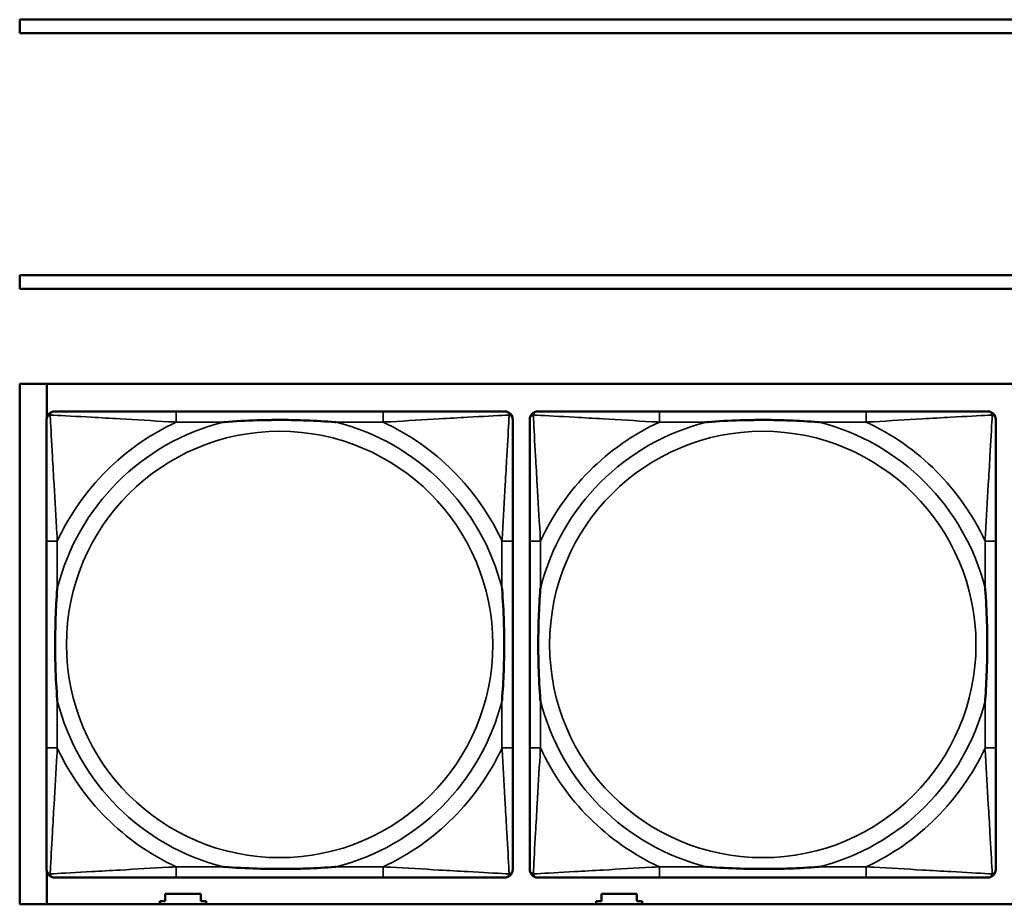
# Model space of a CAD drawing. Header units: inches. Extents: x -32 to 29.2, y -14.4 to 22.6.
# Tile 16 of 256: x -27.8 to -26.4, y -4.2 to -2.9. Entities that reach past the tile are written whole.
import ezdxf

# ---------------------------------------------------------------- set-up
doc = ezdxf.new("R2010")
doc.units = ezdxf.units.IN
doc.header["$MEASUREMENT"] = 0
doc.layers.add('Visible (ANSI)', color=7, linetype='Continuous', lineweight=50)
doc.layers.add('Visible Narrow (ANSI)', color=7, linetype='Continuous', lineweight=35)

msp = doc.modelspace()

# ---------------------------------------------------------------- linework, layer by layer
at = {"layer": 'Visible (ANSI)'}
for p, q in [((-27.8004, -2.938), (-27.8004, -2.918)), ((-27.8004, -2.918), (-16.8129, -2.918)), ((-16.8129, -2.938), (-27.8004, -2.938)), ((-27.8004, -3.3134), (-27.8004, -3.2934)), ((-27.8004, -3.2934), (-16.8129, -3.2934)), ((-16.8129, -3.3134), (-27.8004, -3.3134)), ((-27.8004, -4.218), (-27.8004, -3.4534)), ((-27.8004, -3.4534), (-5.0254, -3.4534)), ((-27.7604, -3.5023), (-27.7604, -3.4534)), ((-27.2664, -3.4937), (-27.5703, -3.4937)), ((-26.5564, -3.4937), (-26.8603, -3.4937)), ((-27.7608, -3.6842), (-27.7608, -3.9882)), ((-27.0758, -3.9882), (-27.0758, -3.6842)), ((-27.0508, -3.6842), (-27.0508, -3.9882)), ((-26.3658, -3.9882), (-26.3658, -3.6842)), ((-27.7604, -4.218), (-27.7604, -4.1701)), ((-27.5703, -4.1787), (-27.2664, -4.1787)), ((-26.8603, -4.1787), (-26.5564, -4.1787)), ((-27.5864, -4.2136), (-27.5864, -4.2026)), ((-27.5864, -4.2026), (-27.5344, -4.2026)), ((-27.5344, -4.2026), (-27.5344, -4.2136)), ((-26.9454, -4.2136), (-26.9454, -4.2026)), ((-26.9454, -4.2026), (-26.8934, -4.2026)), ((-26.8934, -4.2026), (-26.8934, -4.2136)), ((-5.0254, -4.218), (-27.8004, -4.218)), ((-27.5944, -4.218), (-27.5944, -4.2136)), ((-27.5944, -4.2136), (-27.5864, -4.2136)), ((-27.5344, -4.2136), (-27.5264, -4.2136)), ((-27.5264, -4.2136), (-27.5264, -4.218)), ((-26.9534, -4.218), (-26.9534, -4.2136)), ((-26.9534, -4.2136), (-26.9454, -4.2136)), ((-26.8934, -4.2136), (-26.8854, -4.2136)), ((-26.8854, -4.2136), (-26.8854, -4.218))]:
    msp.add_line(p, q, dxfattribs=at)
for centre, start, end in [((-27.749, -3.5055), 90, 180), ((-27.0876, -3.5055), 0, 90), ((-27.039, -3.5055), 90, 180), ((-26.3776, -3.5055), 0, 90), ((-27.749, -4.1669), 180, 270), ((-27.0876, -4.1669), 270, 360), ((-27.039, -4.1669), 180, 270), ((-26.3776, -4.1669), 270, 360)]:
    msp.add_arc(centre, 0.0118, start, end, dxfattribs=at)
for points, knots in [([(-27.5703, -3.4937), (-27.5739, -3.4937), (-27.5774, -3.4937), (-27.581, -3.4937), (-27.6143, -3.4937), (-27.648, -3.4937), (-27.6788, -3.4937), (-27.7058, -3.4937), (-27.7313, -3.4937), (-27.7447, -3.4937), (-27.7464, -3.4937), (-27.7478, -3.4937), (-27.749, -3.4937)], [0, 0, 0, 0, 0.0272471, 0.0272471, 0.0272471, 0.2790553, 0.2790553, 0.2790553, 0.4988354, 0.4988354, 0.4988354, 0.5252205, 0.5252205, 0.5252205, 0.5252205]), ([(-27.0876, -3.4937), (-27.1025, -3.4937), (-27.1441, -3.4937), (-27.1848, -3.4937), (-27.2113, -3.4937), (-27.2391, -3.4937), (-27.2664, -3.4937)], [-0.5252205, -0.5252205, -0.5252205, -0.5252205, -0.20743, -0.20743, -0.20743, 0, 0, 0, 0]), ([(-26.8603, -3.4937), (-26.8639, -3.4937), (-26.8674, -3.4937), (-26.871, -3.4937), (-26.9043, -3.4937), (-26.938, -3.4937), (-26.9688, -3.4937), (-26.9958, -3.4937), (-27.0213, -3.4937), (-27.0347, -3.4937), (-27.0364, -3.4937), (-27.0378, -3.4937), (-27.039, -3.4937)], [0, 0, 0, 0, 0.0272471, 0.0272471, 0.0272471, 0.2790553, 0.2790553, 0.2790553, 0.4988354, 0.4988354, 0.4988354, 0.5252205, 0.5252205, 0.5252205, 0.5252205]), ([(-26.3776, -3.4937), (-26.3925, -3.4937), (-26.4341, -3.4937), (-26.4748, -3.4937), (-26.5013, -3.4937), (-26.5291, -3.4937), (-26.5564, -3.4937)], [-0.5252205, -0.5252205, -0.5252205, -0.5252205, -0.20743, -0.20743, -0.20743, 0, 0, 0, 0]), ([(-27.7608, -3.5055), (-27.7608, -3.5204), (-27.7608, -3.562), (-27.7608, -3.6026), (-27.7608, -3.6291), (-27.7608, -3.657), (-27.7608, -3.6842)], [-0.5252205, -0.5252205, -0.5252205, -0.5252205, -0.20743, -0.20743, -0.20743, 0, 0, 0, 0]), ([(-27.5011, -3.5094), (-27.5006, -3.5094), (-27.5002, -3.5094), (-27.4837, -3.5081), (-27.4676, -3.5073), (-27.4447, -3.5065), (-27.438, -3.5064), (-27.4288, -3.5063), (-27.4263, -3.5063), (-27.4223, -3.5063), (-27.4206, -3.5062), (-27.4175, -3.5062), (-27.416, -3.5062), (-27.4124, -3.5063), (-27.4104, -3.5063), (-27.4042, -3.5063), (-27.4001, -3.5064), (-27.3903, -3.5066), (-27.3847, -3.5068), (-27.365, -3.5075), (-27.3509, -3.5083), (-27.3364, -3.5094), (-27.336, -3.5094), (-27.3356, -3.5094)], [-0.416114, -0.416114, -0.416114, -0.416114, -0.4127691, -0.4127691, -0.2896446, -0.2896446, -0.2388934, -0.2388934, -0.2201881, -0.2201881, -0.2080204, -0.2080204, -0.196499, -0.196499, -0.1809939, -0.1809939, -0.149741, -0.149741, -0.1073162, -0.1073162, 0, 0, 0.0033356, 0.0033356, 0.0033356, 0.0033356]), ([(-27.0758, -3.6842), (-27.0758, -3.6807), (-27.0758, -3.6771), (-27.0758, -3.6735), (-27.0758, -3.6403), (-27.0758, -3.6066), (-27.0758, -3.5757), (-27.0758, -3.5488), (-27.0758, -3.5232), (-27.0758, -3.5098), (-27.0758, -3.5082), (-27.0758, -3.5067), (-27.0758, -3.5055)], [0, 0, 0, 0, 0.0272471, 0.0272471, 0.0272471, 0.2790553, 0.2790553, 0.2790553, 0.4988354, 0.4988354, 0.4988354, 0.5252205, 0.5252205, 0.5252205, 0.5252205]), ([(-27.0508, -3.5055), (-27.0508, -3.5204), (-27.0508, -3.562), (-27.0508, -3.6026), (-27.0508, -3.6291), (-27.0508, -3.657), (-27.0508, -3.6842)], [-0.5252205, -0.5252205, -0.5252205, -0.5252205, -0.20743, -0.20743, -0.20743, 0, 0, 0, 0]), ([(-26.7911, -3.5094), (-26.7906, -3.5094), (-26.7902, -3.5094), (-26.7737, -3.5081), (-26.7576, -3.5073), (-26.7347, -3.5065), (-26.728, -3.5064), (-26.7188, -3.5063), (-26.7163, -3.5063), (-26.7123, -3.5063), (-26.7106, -3.5062), (-26.7075, -3.5062), (-26.706, -3.5062), (-26.7024, -3.5063), (-26.7004, -3.5063), (-26.6942, -3.5063), (-26.6901, -3.5064), (-26.6803, -3.5066), (-26.6747, -3.5068), (-26.655, -3.5075), (-26.6409, -3.5083), (-26.6264, -3.5094), (-26.626, -3.5094), (-26.6256, -3.5094)], [-0.416114, -0.416114, -0.416114, -0.416114, -0.4127691, -0.4127691, -0.2896446, -0.2896446, -0.2388934, -0.2388934, -0.2201881, -0.2201881, -0.2080204, -0.2080204, -0.196499, -0.196499, -0.1809939, -0.1809939, -0.149741, -0.149741, -0.1073162, -0.1073162, 0, 0, 0.0033356, 0.0033356, 0.0033356, 0.0033356]), ([(-26.3658, -3.6842), (-26.3658, -3.6807), (-26.3658, -3.6771), (-26.3658, -3.6735), (-26.3658, -3.6403), (-26.3658, -3.6066), (-26.3658, -3.5757), (-26.3658, -3.5488), (-26.3658, -3.5232), (-26.3658, -3.5098), (-26.3658, -3.5082), (-26.3658, -3.5067), (-26.3658, -3.5055)], [0, 0, 0, 0, 0.0272471, 0.0272471, 0.0272471, 0.2790553, 0.2790553, 0.2790553, 0.4988354, 0.4988354, 0.4988354, 0.5252205, 0.5252205, 0.5252205, 0.5252205]), ([(-27.7451, -3.9189), (-27.7451, -3.9185), (-27.7452, -3.9181), (-27.7464, -3.9016), (-27.7473, -3.8855), (-27.748, -3.8625), (-27.7481, -3.8558), (-27.7482, -3.8467), (-27.7482, -3.8442), (-27.7483, -3.8401), (-27.7483, -3.8385), (-27.7483, -3.8354), (-27.7483, -3.8339), (-27.7483, -3.8303), (-27.7482, -3.8282), (-27.7482, -3.8221), (-27.7481, -3.8179), (-27.7479, -3.8082), (-27.7478, -3.8026), (-27.747, -3.7828), (-27.7462, -3.7688), (-27.7452, -3.7543), (-27.7451, -3.7539), (-27.7451, -3.7534)], [-0.416114, -0.416114, -0.416114, -0.416114, -0.4127691, -0.4127691, -0.2896446, -0.2896446, -0.2388934, -0.2388934, -0.2201881, -0.2201881, -0.2080204, -0.2080204, -0.196499, -0.196499, -0.1809939, -0.1809939, -0.149741, -0.149741, -0.1073162, -0.1073162, 0, 0, 0.0033356, 0.0033356, 0.0033356, 0.0033356]), ([(-27.0916, -3.7534), (-27.0915, -3.7539), (-27.0915, -3.7543), (-27.0902, -3.7708), (-27.0894, -3.7869), (-27.0887, -3.8098), (-27.0885, -3.8165), (-27.0884, -3.8257), (-27.0884, -3.8282), (-27.0884, -3.8323), (-27.0884, -3.8339), (-27.0884, -3.837), (-27.0884, -3.8385), (-27.0884, -3.8421), (-27.0884, -3.8441), (-27.0885, -3.8503), (-27.0885, -3.8544), (-27.0887, -3.8642), (-27.0889, -3.8698), (-27.0896, -3.8895), (-27.0904, -3.9036), (-27.0915, -3.9181), (-27.0915, -3.9185), (-27.0916, -3.9189)], [-0.416114, -0.416114, -0.416114, -0.416114, -0.4127691, -0.4127691, -0.2896446, -0.2896446, -0.2388934, -0.2388934, -0.2201881, -0.2201881, -0.2080204, -0.2080204, -0.196499, -0.196499, -0.1809939, -0.1809939, -0.149741, -0.149741, -0.1073162, -0.1073162, 0, 0, 0.0033356, 0.0033356, 0.0033356, 0.0033356]), ([(-27.0351, -3.9189), (-27.0351, -3.9185), (-27.0352, -3.9181), (-27.0364, -3.9016), (-27.0373, -3.8855), (-27.038, -3.8625), (-27.0381, -3.8558), (-27.0382, -3.8467), (-27.0382, -3.8442), (-27.0383, -3.8401), (-27.0383, -3.8385), (-27.0383, -3.8354), (-27.0383, -3.8339), (-27.0383, -3.8303), (-27.0382, -3.8282), (-27.0382, -3.8221), (-27.0381, -3.8179), (-27.0379, -3.8082), (-27.0378, -3.8026), (-27.037, -3.7828), (-27.0362, -3.7688), (-27.0352, -3.7543), (-27.0351, -3.7539), (-27.0351, -3.7534)], [-0.416114, -0.416114, -0.416114, -0.416114, -0.4127691, -0.4127691, -0.2896446, -0.2896446, -0.2388934, -0.2388934, -0.2201881, -0.2201881, -0.2080204, -0.2080204, -0.196499, -0.196499, -0.1809939, -0.1809939, -0.149741, -0.149741, -0.1073162, -0.1073162, 0, 0, 0.0033356, 0.0033356, 0.0033356, 0.0033356]), ([(-26.3816, -3.7534), (-26.3815, -3.7539), (-26.3815, -3.7543), (-26.3802, -3.7708), (-26.3794, -3.7869), (-26.3787, -3.8098), (-26.3785, -3.8165), (-26.3784, -3.8257), (-26.3784, -3.8282), (-26.3784, -3.8323), (-26.3784, -3.8339), (-26.3784, -3.837), (-26.3784, -3.8385), (-26.3784, -3.8421), (-26.3784, -3.8441), (-26.3785, -3.8503), (-26.3785, -3.8544), (-26.3787, -3.8642), (-26.3789, -3.8698), (-26.3796, -3.8895), (-26.3804, -3.9036), (-26.3815, -3.9181), (-26.3815, -3.9185), (-26.3816, -3.9189)], [-0.416114, -0.416114, -0.416114, -0.416114, -0.4127691, -0.4127691, -0.2896446, -0.2896446, -0.2388934, -0.2388934, -0.2201881, -0.2201881, -0.2080204, -0.2080204, -0.196499, -0.196499, -0.1809939, -0.1809939, -0.149741, -0.149741, -0.1073162, -0.1073162, 0, 0, 0.0033356, 0.0033356, 0.0033356, 0.0033356]), ([(-27.7608, -3.9882), (-27.7608, -4.0154), (-27.7608, -4.0432), (-27.7608, -4.0698), (-27.7608, -4.1104), (-27.7608, -4.152), (-27.7608, -4.1669)], [3.9382945, 3.9382945, 3.9382945, 3.9382945, 4.1457245, 4.1457245, 4.1457245, 4.463515, 4.463515, 4.463515, 4.463515]), ([(-27.0758, -4.1669), (-27.0758, -4.152), (-27.0758, -4.1104), (-27.0758, -4.0698), (-27.0758, -4.0432), (-27.0758, -4.0154), (-27.0758, -3.9882)], [-0.5252205, -0.5252205, -0.5252205, -0.5252205, -0.20743, -0.20743, -0.20743, 0, 0, 0, 0]), ([(-27.0508, -3.9882), (-27.0508, -4.0154), (-27.0508, -4.0432), (-27.0508, -4.0698), (-27.0508, -4.1104), (-27.0508, -4.152), (-27.0508, -4.1669)], [3.9382945, 3.9382945, 3.9382945, 3.9382945, 4.1457245, 4.1457245, 4.1457245, 4.463515, 4.463515, 4.463515, 4.463515]), ([(-26.3658, -4.1669), (-26.3658, -4.152), (-26.3658, -4.1104), (-26.3658, -4.0698), (-26.3658, -4.0432), (-26.3658, -4.0154), (-26.3658, -3.9882)], [-0.5252205, -0.5252205, -0.5252205, -0.5252205, -0.20743, -0.20743, -0.20743, 0, 0, 0, 0]), ([(-27.3356, -4.163), (-27.336, -4.163), (-27.3364, -4.163), (-27.3509, -4.1641), (-27.365, -4.1649), (-27.3847, -4.1656), (-27.3903, -4.1658), (-27.4001, -4.166), (-27.4042, -4.1661), (-27.4104, -4.1661), (-27.4124, -4.1661), (-27.416, -4.1661), (-27.4175, -4.1661), (-27.4206, -4.1661), (-27.4223, -4.1661), (-27.4263, -4.1661), (-27.4288, -4.1661), (-27.438, -4.166), (-27.4447, -4.1658), (-27.4676, -4.1651), (-27.4837, -4.1643), (-27.5002, -4.163), (-27.5006, -4.163), (-27.5011, -4.163)], [-0.4149464, -0.4149464, -0.4149464, -0.4149464, -0.41162, -0.41162, -0.3046026, -0.3046026, -0.2622958, -0.2622958, -0.23113, -0.23113, -0.215668, -0.215668, -0.2041787, -0.2041787, -0.1920448, -0.1920448, -0.1733916, -0.1733916, -0.1227817, -0.1227817, 0, 0, 0.0033356, 0.0033356, 0.0033356, 0.0033356]), ([(-26.6256, -4.163), (-26.626, -4.163), (-26.6264, -4.163), (-26.6409, -4.1641), (-26.655, -4.1649), (-26.6747, -4.1656), (-26.6803, -4.1658), (-26.6901, -4.166), (-26.6942, -4.1661), (-26.7004, -4.1661), (-26.7024, -4.1661), (-26.706, -4.1661), (-26.7075, -4.1661), (-26.7106, -4.1661), (-26.7123, -4.1661), (-26.7163, -4.1661), (-26.7188, -4.1661), (-26.728, -4.166), (-26.7347, -4.1658), (-26.7576, -4.1651), (-26.7737, -4.1643), (-26.7902, -4.163), (-26.7906, -4.163), (-26.7911, -4.163)], [-0.4149464, -0.4149464, -0.4149464, -0.4149464, -0.41162, -0.41162, -0.3046026, -0.3046026, -0.2622958, -0.2622958, -0.23113, -0.23113, -0.215668, -0.215668, -0.2041787, -0.2041787, -0.1920448, -0.1920448, -0.1733916, -0.1733916, -0.1227817, -0.1227817, 0, 0, 0.0033356, 0.0033356, 0.0033356, 0.0033356]), ([(-27.749, -4.1787), (-27.7341, -4.1787), (-27.6925, -4.1787), (-27.6519, -4.1787), (-27.6254, -4.1787), (-27.5975, -4.1787), (-27.5703, -4.1787)], [-0.5252205, -0.5252205, -0.5252205, -0.5252205, -0.20743, -0.20743, -0.20743, 0, 0, 0, 0]), ([(-27.2664, -4.1787), (-27.2391, -4.1787), (-27.2113, -4.1787), (-27.1848, -4.1787), (-27.1441, -4.1787), (-27.1025, -4.1787), (-27.0876, -4.1787)], [3.9382945, 3.9382945, 3.9382945, 3.9382945, 4.1457245, 4.1457245, 4.1457245, 4.463515, 4.463515, 4.463515, 4.463515]), ([(-27.039, -4.1787), (-27.0241, -4.1787), (-26.9825, -4.1787), (-26.9419, -4.1787), (-26.9154, -4.1787), (-26.8875, -4.1787), (-26.8603, -4.1787)], [-0.5252205, -0.5252205, -0.5252205, -0.5252205, -0.20743, -0.20743, -0.20743, 0, 0, 0, 0]), ([(-26.5564, -4.1787), (-26.5291, -4.1787), (-26.5013, -4.1787), (-26.4748, -4.1787), (-26.4341, -4.1787), (-26.3925, -4.1787), (-26.3776, -4.1787)], [3.9382945, 3.9382945, 3.9382945, 3.9382945, 4.1457245, 4.1457245, 4.1457245, 4.463515, 4.463515, 4.463515, 4.463515])]:
    msp.add_open_spline(points, degree=3, knots=knots, dxfattribs=at)
at = {"layer": 'Visible Narrow (ANSI)'}
for p, q in [((-27.5703, -3.4937), (-27.5703, -3.5094)), ((-27.2664, -3.4937), (-27.2664, -3.5094)), ((-26.8603, -3.4937), (-26.8603, -3.5094)), ((-26.5564, -3.4937), (-26.5564, -3.5094)), ((-27.5703, -3.5094), (-27.5011, -3.5094)), ((-27.3356, -3.5094), (-27.2664, -3.5094)), ((-26.8603, -3.5094), (-26.7911, -3.5094)), ((-26.6256, -3.5094), (-26.5564, -3.5094)), ((-27.7451, -3.6842), (-27.7608, -3.6842)), ((-27.7451, -3.7534), (-27.7451, -3.6842)), ((-27.0758, -3.6842), (-27.0916, -3.6842)), ((-27.0916, -3.6842), (-27.0916, -3.7534)), ((-27.0351, -3.6842), (-27.0508, -3.6842)), ((-27.0351, -3.7534), (-27.0351, -3.6842)), ((-26.3658, -3.6842), (-26.3816, -3.6842)), ((-26.3816, -3.6842), (-26.3816, -3.7534)), ((-27.7451, -3.9882), (-27.7451, -3.9189)), ((-27.0916, -3.9189), (-27.0916, -3.9882)), ((-27.0351, -3.9882), (-27.0351, -3.9189)), ((-26.3816, -3.9189), (-26.3816, -3.9882)), ((-27.7451, -3.9882), (-27.7608, -3.9882)), ((-27.0758, -3.9882), (-27.0916, -3.9882)), ((-27.0351, -3.9882), (-27.0508, -3.9882)), ((-26.3658, -3.9882), (-26.3816, -3.9882)), ((-27.5703, -4.163), (-27.5703, -4.1787)), ((-27.5011, -4.163), (-27.5703, -4.163)), ((-27.2664, -4.163), (-27.3356, -4.163)), ((-27.2664, -4.163), (-27.2664, -4.1787)), ((-26.8603, -4.163), (-26.8603, -4.1787)), ((-26.7911, -4.163), (-26.8603, -4.163)), ((-26.5564, -4.163), (-26.6256, -4.163)), ((-26.5564, -4.163), (-26.5564, -4.1787))]:
    msp.add_line(p, q, dxfattribs=at)
for centre in [(-27.4183, -3.8362), (-26.7083, -3.8362)]:
    msp.add_circle(centre, 0.3133, dxfattribs=at)
for centre, radius, start, end in [((-27.4183, -3.8362), 0.3371, 104.2103, 165.7897), ((-27.4183, -3.8362), 0.3604, 114.9407, 155.0593), ((-27.4183, -3.8362), 0.3371, 14.2103, 75.7897), ((-27.4183, -3.8362), 0.3604, 24.9407, 65.0593), ((-26.7083, -3.8362), 0.3371, 104.2103, 165.7897), ((-26.7083, -3.8362), 0.3604, 114.9407, 155.0593), ((-26.7083, -3.8362), 0.3371, 14.2103, 75.7897), ((-26.7083, -3.8362), 0.3604, 24.9407, 65.0593), ((-27.4183, -3.8362), 0.3371, 194.2103, 255.7897), ((-27.4183, -3.8362), 0.3371, 284.2103, 345.7897), ((-26.7083, -3.8362), 0.3371, 194.2103, 255.7897), ((-26.7083, -3.8362), 0.3371, 284.2103, 345.7897), ((-27.4183, -3.8362), 0.3604, 204.9407, 245.0593), ((-27.4183, -3.8362), 0.3604, 294.9407, 335.0593), ((-26.7083, -3.8362), 0.3604, 204.9407, 245.0593), ((-26.7083, -3.8362), 0.3604, 294.9407, 335.0593)]:
    msp.add_arc(centre, radius, start, end, dxfattribs=at)
for points, knots in [([(-27.7608, -3.5055), (-27.7608, -3.5049), (-27.7608, -3.5043), (-27.7605, -3.5033), (-27.7604, -3.5029), (-27.76, -3.5022), (-27.7599, -3.502), (-27.7596, -3.5016), (-27.7595, -3.5015), (-27.7592, -3.5011), (-27.7589, -3.5008), (-27.7582, -3.5002), (-27.7577, -3.4999), (-27.7567, -3.4993), (-27.7561, -3.4991), (-27.7556, -3.499)], [-0.02627331, -0.02627331, -0.02627331, -0.02627331, -0.02158775, -0.02158775, -0.01736415, -0.01736415, -0.0147244, -0.0147244, -0.01307456, -0.01307456, -0.00977487, -0.00977487, -0.00449537, -0.00449537, 0.00012419, 0.00012419, 0.00012419, 0.00012419]), ([(-27.7556, -3.499), (-27.7554, -3.4984), (-27.7552, -3.4978), (-27.7546, -3.4968), (-27.7543, -3.4963), (-27.7537, -3.4956), (-27.7534, -3.4953), (-27.753, -3.495), (-27.7529, -3.4949), (-27.7525, -3.4946), (-27.7523, -3.4945), (-27.7516, -3.4942), (-27.7512, -3.494), (-27.7502, -3.4937), (-27.7496, -3.4937), (-27.749, -3.4937)], [-0.00012419, -0.00012419, -0.00012419, -0.00012419, 0.00449537, 0.00449537, 0.00977487, 0.00977487, 0.01307456, 0.01307456, 0.0147244, 0.0147244, 0.01736415, 0.01736415, 0.02158775, 0.02158775, 0.02627331, 0.02627331, 0.02627331, 0.02627331]), ([(-27.7451, -3.6842), (-27.7453, -3.6805), (-27.7455, -3.6767), (-27.747, -3.6494), (-27.7485, -3.6252), (-27.7507, -3.5873), (-27.7515, -3.5733), (-27.7535, -3.538), (-27.7546, -3.5179), (-27.7554, -3.5025), (-27.7555, -3.5007), (-27.7556, -3.499)], [0, 0, 0, 0, 0.0278591, 0.0278591, 0.201273, 0.201273, 0.3066357, 0.3066357, 0.475216, 0.475216, 0.5007189, 0.5007189, 0.5007189, 0.5007189]), ([(-27.7556, -3.499), (-27.7539, -3.499), (-27.752, -3.4991), (-27.7366, -3.5), (-27.7165, -3.501), (-27.6812, -3.503), (-27.6672, -3.5038), (-27.6293, -3.5061), (-27.6052, -3.5075), (-27.5778, -3.509), (-27.574, -3.5092), (-27.5703, -3.5094)], [-0.5007189, -0.5007189, -0.5007189, -0.5007189, -0.475216, -0.475216, -0.3066357, -0.3066357, -0.201273, -0.201273, -0.0278591, -0.0278591, 0, 0, 0, 0]), ([(-27.2664, -3.5094), (-27.2626, -3.5092), (-27.2588, -3.509), (-27.2315, -3.5075), (-27.2073, -3.5061), (-27.1695, -3.5038), (-27.1554, -3.503), (-27.1202, -3.501), (-27.1001, -3.5), (-27.0846, -3.4991), (-27.0828, -3.499), (-27.0811, -3.499)], [0, 0, 0, 0, 0.0278591, 0.0278591, 0.201273, 0.201273, 0.3066357, 0.3066357, 0.475216, 0.475216, 0.5007189, 0.5007189, 0.5007189, 0.5007189]), ([(-27.0811, -3.499), (-27.0812, -3.5007), (-27.0813, -3.5025), (-27.0821, -3.5179), (-27.0832, -3.538), (-27.0852, -3.5733), (-27.086, -3.5873), (-27.0882, -3.6252), (-27.0896, -3.6494), (-27.0911, -3.6767), (-27.0914, -3.6805), (-27.0916, -3.6842)], [-0.5007189, -0.5007189, -0.5007189, -0.5007189, -0.475216, -0.475216, -0.3066357, -0.3066357, -0.201273, -0.201273, -0.0278591, -0.0278591, 0, 0, 0, 0]), ([(-27.0876, -3.4937), (-27.087, -3.4937), (-27.0864, -3.4937), (-27.0855, -3.494), (-27.085, -3.4942), (-27.0844, -3.4945), (-27.0841, -3.4946), (-27.0838, -3.4949), (-27.0836, -3.495), (-27.0832, -3.4953), (-27.083, -3.4956), (-27.0823, -3.4963), (-27.082, -3.4968), (-27.0815, -3.4978), (-27.0813, -3.4984), (-27.0811, -3.499)], [-0.02627331, -0.02627331, -0.02627331, -0.02627331, -0.02158775, -0.02158775, -0.01736415, -0.01736415, -0.0147244, -0.0147244, -0.01307456, -0.01307456, -0.00977487, -0.00977487, -0.00449537, -0.00449537, 0.00012419, 0.00012419, 0.00012419, 0.00012419]), ([(-27.0811, -3.499), (-27.0805, -3.4991), (-27.08, -3.4993), (-27.0789, -3.4999), (-27.0784, -3.5002), (-27.0777, -3.5008), (-27.0775, -3.5011), (-27.0771, -3.5015), (-27.077, -3.5016), (-27.0768, -3.502), (-27.0766, -3.5022), (-27.0763, -3.5029), (-27.0761, -3.5033), (-27.0759, -3.5043), (-27.0758, -3.5049), (-27.0758, -3.5055)], [-0.00012419, -0.00012419, -0.00012419, -0.00012419, 0.00449537, 0.00449537, 0.00977487, 0.00977487, 0.01307456, 0.01307456, 0.0147244, 0.0147244, 0.01736415, 0.01736415, 0.02158775, 0.02158775, 0.02627331, 0.02627331, 0.02627331, 0.02627331]), ([(-27.0508, -3.5055), (-27.0508, -3.5049), (-27.0508, -3.5043), (-27.0505, -3.5033), (-27.0504, -3.5029), (-27.05, -3.5022), (-27.0499, -3.502), (-27.0496, -3.5016), (-27.0495, -3.5015), (-27.0492, -3.5011), (-27.0489, -3.5008), (-27.0482, -3.5002), (-27.0477, -3.4999), (-27.0467, -3.4993), (-27.0461, -3.4991), (-27.0456, -3.499)], [-0.02627331, -0.02627331, -0.02627331, -0.02627331, -0.02158775, -0.02158775, -0.01736415, -0.01736415, -0.0147244, -0.0147244, -0.01307456, -0.01307456, -0.00977487, -0.00977487, -0.00449537, -0.00449537, 0.00012419, 0.00012419, 0.00012419, 0.00012419]), ([(-27.0456, -3.499), (-27.0454, -3.4984), (-27.0452, -3.4978), (-27.0446, -3.4968), (-27.0443, -3.4963), (-27.0437, -3.4956), (-27.0434, -3.4953), (-27.043, -3.495), (-27.0429, -3.4949), (-27.0425, -3.4946), (-27.0423, -3.4945), (-27.0416, -3.4942), (-27.0412, -3.494), (-27.0402, -3.4937), (-27.0396, -3.4937), (-27.039, -3.4937)], [-0.00012419, -0.00012419, -0.00012419, -0.00012419, 0.00449537, 0.00449537, 0.00977487, 0.00977487, 0.01307456, 0.01307456, 0.0147244, 0.0147244, 0.01736415, 0.01736415, 0.02158775, 0.02158775, 0.02627331, 0.02627331, 0.02627331, 0.02627331]), ([(-27.0351, -3.6842), (-27.0353, -3.6805), (-27.0355, -3.6767), (-27.037, -3.6494), (-27.0385, -3.6252), (-27.0407, -3.5873), (-27.0415, -3.5733), (-27.0435, -3.538), (-27.0446, -3.5179), (-27.0454, -3.5025), (-27.0455, -3.5007), (-27.0456, -3.499)], [0, 0, 0, 0, 0.0278591, 0.0278591, 0.201273, 0.201273, 0.3066357, 0.3066357, 0.475216, 0.475216, 0.5007189, 0.5007189, 0.5007189, 0.5007189]), ([(-27.0456, -3.499), (-27.0439, -3.499), (-27.042, -3.4991), (-27.0266, -3.5), (-27.0065, -3.501), (-26.9712, -3.503), (-26.9572, -3.5038), (-26.9193, -3.5061), (-26.8952, -3.5075), (-26.8678, -3.509), (-26.864, -3.5092), (-26.8603, -3.5094)], [-0.5007189, -0.5007189, -0.5007189, -0.5007189, -0.475216, -0.475216, -0.3066357, -0.3066357, -0.201273, -0.201273, -0.0278591, -0.0278591, 0, 0, 0, 0]), ([(-26.5564, -3.5094), (-26.5526, -3.5092), (-26.5488, -3.509), (-26.5215, -3.5075), (-26.4973, -3.5061), (-26.4595, -3.5038), (-26.4454, -3.503), (-26.4102, -3.501), (-26.3901, -3.5), (-26.3746, -3.4991), (-26.3728, -3.499), (-26.3711, -3.499)], [0, 0, 0, 0, 0.0278591, 0.0278591, 0.201273, 0.201273, 0.3066357, 0.3066357, 0.475216, 0.475216, 0.5007189, 0.5007189, 0.5007189, 0.5007189]), ([(-26.3711, -3.499), (-26.3712, -3.5007), (-26.3713, -3.5025), (-26.3721, -3.5179), (-26.3732, -3.538), (-26.3752, -3.5733), (-26.376, -3.5873), (-26.3782, -3.6252), (-26.3796, -3.6494), (-26.3811, -3.6767), (-26.3814, -3.6805), (-26.3816, -3.6842)], [-0.5007189, -0.5007189, -0.5007189, -0.5007189, -0.475216, -0.475216, -0.3066357, -0.3066357, -0.201273, -0.201273, -0.0278591, -0.0278591, 0, 0, 0, 0]), ([(-26.3776, -3.4937), (-26.377, -3.4937), (-26.3764, -3.4937), (-26.3755, -3.494), (-26.375, -3.4942), (-26.3744, -3.4945), (-26.3741, -3.4946), (-26.3738, -3.4949), (-26.3736, -3.495), (-26.3732, -3.4953), (-26.373, -3.4956), (-26.3723, -3.4963), (-26.372, -3.4968), (-26.3715, -3.4978), (-26.3713, -3.4984), (-26.3711, -3.499)], [-0.02627331, -0.02627331, -0.02627331, -0.02627331, -0.02158775, -0.02158775, -0.01736415, -0.01736415, -0.0147244, -0.0147244, -0.01307456, -0.01307456, -0.00977487, -0.00977487, -0.00449537, -0.00449537, 0.00012419, 0.00012419, 0.00012419, 0.00012419]), ([(-26.3711, -3.499), (-26.3705, -3.4991), (-26.37, -3.4993), (-26.3689, -3.4999), (-26.3684, -3.5002), (-26.3677, -3.5008), (-26.3675, -3.5011), (-26.3671, -3.5015), (-26.367, -3.5016), (-26.3668, -3.502), (-26.3666, -3.5022), (-26.3663, -3.5029), (-26.3661, -3.5033), (-26.3659, -3.5043), (-26.3658, -3.5049), (-26.3658, -3.5055)], [-0.00012419, -0.00012419, -0.00012419, -0.00012419, 0.00449537, 0.00449537, 0.00977487, 0.00977487, 0.01307456, 0.01307456, 0.0147244, 0.0147244, 0.01736415, 0.01736415, 0.02158775, 0.02158775, 0.02627331, 0.02627331, 0.02627331, 0.02627331]), ([(-27.7556, -4.1734), (-27.7555, -4.1717), (-27.7554, -4.1699), (-27.7546, -4.1545), (-27.7535, -4.1343), (-27.7515, -4.0991), (-27.7507, -4.0851), (-27.7485, -4.0472), (-27.747, -4.023), (-27.7455, -3.9957), (-27.7453, -3.9919), (-27.7451, -3.9882)], [-4.4390134, -4.4390134, -4.4390134, -4.4390134, -4.4135105, -4.4135105, -4.2449302, -4.2449302, -4.1395675, -4.1395675, -3.9661536, -3.9661536, -3.9382945, -3.9382945, -3.9382945, -3.9382945]), ([(-27.0916, -3.9882), (-27.0914, -3.9919), (-27.0911, -3.9957), (-27.0896, -4.023), (-27.0882, -4.0472), (-27.086, -4.0851), (-27.0852, -4.0991), (-27.0832, -4.1343), (-27.0821, -4.1545), (-27.0813, -4.1699), (-27.0812, -4.1717), (-27.0811, -4.1734)], [0, 0, 0, 0, 0.0278591, 0.0278591, 0.201273, 0.201273, 0.3066357, 0.3066357, 0.475216, 0.475216, 0.5007189, 0.5007189, 0.5007189, 0.5007189]), ([(-27.0456, -4.1734), (-27.0455, -4.1717), (-27.0454, -4.1699), (-27.0446, -4.1545), (-27.0435, -4.1343), (-27.0415, -4.0991), (-27.0407, -4.0851), (-27.0385, -4.0472), (-27.037, -4.023), (-27.0355, -3.9957), (-27.0353, -3.9919), (-27.0351, -3.9882)], [-4.4390134, -4.4390134, -4.4390134, -4.4390134, -4.4135105, -4.4135105, -4.2449302, -4.2449302, -4.1395675, -4.1395675, -3.9661536, -3.9661536, -3.9382945, -3.9382945, -3.9382945, -3.9382945]), ([(-26.3816, -3.9882), (-26.3814, -3.9919), (-26.3811, -3.9957), (-26.3796, -4.023), (-26.3782, -4.0472), (-26.376, -4.0851), (-26.3752, -4.0991), (-26.3732, -4.1343), (-26.3721, -4.1545), (-26.3713, -4.1699), (-26.3712, -4.1717), (-26.3711, -4.1734)], [0, 0, 0, 0, 0.0278591, 0.0278591, 0.201273, 0.201273, 0.3066357, 0.3066357, 0.475216, 0.475216, 0.5007189, 0.5007189, 0.5007189, 0.5007189]), ([(-27.7556, -4.1734), (-27.7561, -4.1732), (-27.7567, -4.173), (-27.7577, -4.1725), (-27.7582, -4.1722), (-27.7589, -4.1716), (-27.7592, -4.1713), (-27.7595, -4.1709), (-27.7596, -4.1708), (-27.7599, -4.1704), (-27.76, -4.1701), (-27.7604, -4.1695), (-27.7605, -4.1691), (-27.7608, -4.1681), (-27.7608, -4.1675), (-27.7608, -4.1669)], [-0.00012419, -0.00012419, -0.00012419, -0.00012419, 0.00449537, 0.00449537, 0.00977487, 0.00977487, 0.01307456, 0.01307456, 0.0147244, 0.0147244, 0.01736415, 0.01736415, 0.02158775, 0.02158775, 0.02627331, 0.02627331, 0.02627331, 0.02627331]), ([(-27.5703, -4.163), (-27.574, -4.1632), (-27.5778, -4.1634), (-27.6052, -4.1649), (-27.6293, -4.1663), (-27.6672, -4.1685), (-27.6812, -4.1693), (-27.7165, -4.1713), (-27.7366, -4.1724), (-27.752, -4.1732), (-27.7539, -4.1733), (-27.7556, -4.1734)], [0, 0, 0, 0, 0.0278591, 0.0278591, 0.201273, 0.201273, 0.3066357, 0.3066357, 0.475216, 0.475216, 0.5007189, 0.5007189, 0.5007189, 0.5007189]), ([(-27.0811, -4.1734), (-27.0828, -4.1733), (-27.0846, -4.1732), (-27.1001, -4.1724), (-27.1202, -4.1713), (-27.1554, -4.1693), (-27.1695, -4.1685), (-27.2073, -4.1663), (-27.2315, -4.1649), (-27.2588, -4.1634), (-27.2626, -4.1632), (-27.2664, -4.163)], [-4.4390134, -4.4390134, -4.4390134, -4.4390134, -4.4135105, -4.4135105, -4.2449302, -4.2449302, -4.1395675, -4.1395675, -3.9661536, -3.9661536, -3.9382945, -3.9382945, -3.9382945, -3.9382945]), ([(-27.0758, -4.1669), (-27.0758, -4.1675), (-27.0759, -4.1681), (-27.0761, -4.1691), (-27.0763, -4.1695), (-27.0766, -4.1701), (-27.0768, -4.1704), (-27.077, -4.1708), (-27.0771, -4.1709), (-27.0775, -4.1713), (-27.0777, -4.1716), (-27.0784, -4.1722), (-27.0789, -4.1725), (-27.08, -4.173), (-27.0805, -4.1732), (-27.0811, -4.1734)], [-0.02627331, -0.02627331, -0.02627331, -0.02627331, -0.02158775, -0.02158775, -0.01736415, -0.01736415, -0.0147244, -0.0147244, -0.01307456, -0.01307456, -0.00977487, -0.00977487, -0.00449537, -0.00449537, 0.00012419, 0.00012419, 0.00012419, 0.00012419]), ([(-27.0456, -4.1734), (-27.0461, -4.1732), (-27.0467, -4.173), (-27.0477, -4.1725), (-27.0482, -4.1722), (-27.0489, -4.1716), (-27.0492, -4.1713), (-27.0495, -4.1709), (-27.0496, -4.1708), (-27.0499, -4.1704), (-27.05, -4.1701), (-27.0504, -4.1695), (-27.0505, -4.1691), (-27.0508, -4.1681), (-27.0508, -4.1675), (-27.0508, -4.1669)], [-0.00012419, -0.00012419, -0.00012419, -0.00012419, 0.00449537, 0.00449537, 0.00977487, 0.00977487, 0.01307456, 0.01307456, 0.0147244, 0.0147244, 0.01736415, 0.01736415, 0.02158775, 0.02158775, 0.02627331, 0.02627331, 0.02627331, 0.02627331]), ([(-26.8603, -4.163), (-26.864, -4.1632), (-26.8678, -4.1634), (-26.8952, -4.1649), (-26.9193, -4.1663), (-26.9572, -4.1685), (-26.9712, -4.1693), (-27.0065, -4.1713), (-27.0266, -4.1724), (-27.042, -4.1732), (-27.0439, -4.1733), (-27.0456, -4.1734)], [0, 0, 0, 0, 0.0278591, 0.0278591, 0.201273, 0.201273, 0.3066357, 0.3066357, 0.475216, 0.475216, 0.5007189, 0.5007189, 0.5007189, 0.5007189]), ([(-26.3711, -4.1734), (-26.3728, -4.1733), (-26.3746, -4.1732), (-26.3901, -4.1724), (-26.4102, -4.1713), (-26.4454, -4.1693), (-26.4595, -4.1685), (-26.4973, -4.1663), (-26.5215, -4.1649), (-26.5488, -4.1634), (-26.5526, -4.1632), (-26.5564, -4.163)], [-4.4390134, -4.4390134, -4.4390134, -4.4390134, -4.4135105, -4.4135105, -4.2449302, -4.2449302, -4.1395675, -4.1395675, -3.9661536, -3.9661536, -3.9382945, -3.9382945, -3.9382945, -3.9382945]), ([(-26.3658, -4.1669), (-26.3658, -4.1675), (-26.3659, -4.1681), (-26.3661, -4.1691), (-26.3663, -4.1695), (-26.3666, -4.1701), (-26.3668, -4.1704), (-26.367, -4.1708), (-26.3671, -4.1709), (-26.3675, -4.1713), (-26.3677, -4.1716), (-26.3684, -4.1722), (-26.3689, -4.1725), (-26.37, -4.173), (-26.3705, -4.1732), (-26.3711, -4.1734)], [-0.02627331, -0.02627331, -0.02627331, -0.02627331, -0.02158775, -0.02158775, -0.01736415, -0.01736415, -0.0147244, -0.0147244, -0.01307456, -0.01307456, -0.00977487, -0.00977487, -0.00449537, -0.00449537, 0.00012419, 0.00012419, 0.00012419, 0.00012419]), ([(-27.749, -4.1787), (-27.7496, -4.1787), (-27.7502, -4.1786), (-27.7512, -4.1784), (-27.7516, -4.1782), (-27.7523, -4.1779), (-27.7525, -4.1778), (-27.7529, -4.1775), (-27.753, -4.1774), (-27.7534, -4.177), (-27.7537, -4.1768), (-27.7543, -4.1761), (-27.7546, -4.1756), (-27.7552, -4.1745), (-27.7554, -4.174), (-27.7556, -4.1734)], [-0.02627331, -0.02627331, -0.02627331, -0.02627331, -0.02158775, -0.02158775, -0.01736415, -0.01736415, -0.0147244, -0.0147244, -0.01307456, -0.01307456, -0.00977487, -0.00977487, -0.00449537, -0.00449537, 0.00012419, 0.00012419, 0.00012419, 0.00012419]), ([(-27.0811, -4.1734), (-27.0813, -4.174), (-27.0815, -4.1745), (-27.082, -4.1756), (-27.0823, -4.1761), (-27.083, -4.1768), (-27.0832, -4.177), (-27.0836, -4.1774), (-27.0838, -4.1775), (-27.0841, -4.1778), (-27.0844, -4.1779), (-27.085, -4.1782), (-27.0855, -4.1784), (-27.0864, -4.1786), (-27.087, -4.1787), (-27.0876, -4.1787)], [-0.00012419, -0.00012419, -0.00012419, -0.00012419, 0.00449537, 0.00449537, 0.00977487, 0.00977487, 0.01307456, 0.01307456, 0.0147244, 0.0147244, 0.01736415, 0.01736415, 0.02158775, 0.02158775, 0.02627331, 0.02627331, 0.02627331, 0.02627331]), ([(-27.039, -4.1787), (-27.0396, -4.1787), (-27.0402, -4.1786), (-27.0412, -4.1784), (-27.0416, -4.1782), (-27.0423, -4.1779), (-27.0425, -4.1778), (-27.0429, -4.1775), (-27.043, -4.1774), (-27.0434, -4.177), (-27.0437, -4.1768), (-27.0443, -4.1761), (-27.0446, -4.1756), (-27.0452, -4.1745), (-27.0454, -4.174), (-27.0456, -4.1734)], [-0.02627331, -0.02627331, -0.02627331, -0.02627331, -0.02158775, -0.02158775, -0.01736415, -0.01736415, -0.0147244, -0.0147244, -0.01307456, -0.01307456, -0.00977487, -0.00977487, -0.00449537, -0.00449537, 0.00012419, 0.00012419, 0.00012419, 0.00012419]), ([(-26.3711, -4.1734), (-26.3713, -4.174), (-26.3715, -4.1745), (-26.372, -4.1756), (-26.3723, -4.1761), (-26.373, -4.1768), (-26.3732, -4.177), (-26.3736, -4.1774), (-26.3738, -4.1775), (-26.3741, -4.1778), (-26.3744, -4.1779), (-26.375, -4.1782), (-26.3755, -4.1784), (-26.3764, -4.1786), (-26.377, -4.1787), (-26.3776, -4.1787)], [-0.00012419, -0.00012419, -0.00012419, -0.00012419, 0.00449537, 0.00449537, 0.00977487, 0.00977487, 0.01307456, 0.01307456, 0.0147244, 0.0147244, 0.01736415, 0.01736415, 0.02158775, 0.02158775, 0.02627331, 0.02627331, 0.02627331, 0.02627331])]:
    msp.add_open_spline(points, degree=3, knots=knots, dxfattribs=at)

doc.saveas('drawing.dxf')
